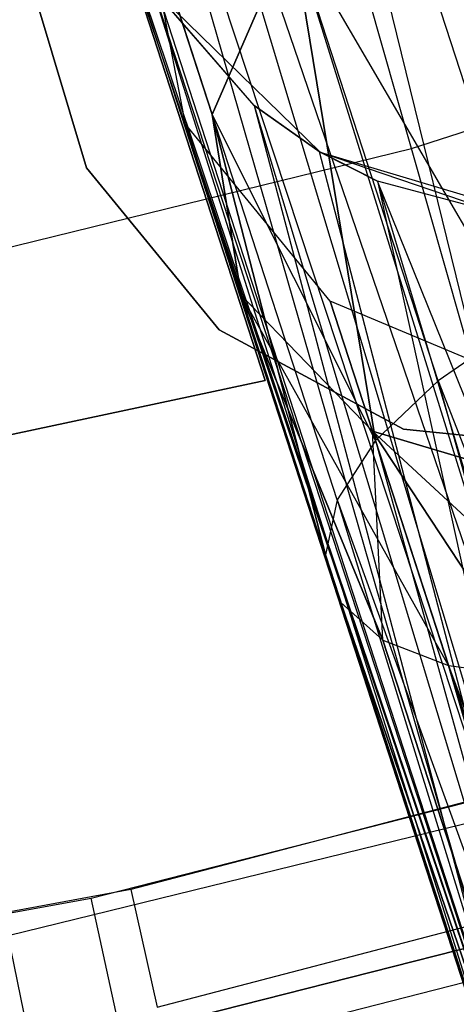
# Model space of a CAD drawing. Extents: x 0.3 to 7.1, y -3.38 to 3.38.
# Tile 231 of 256: x 4.04 to 4.13, y -1.65 to -1.45. Entities that reach past the tile are written whole.
import ezdxf

# ---------------------------------------------------------------- set-up
doc = ezdxf.new("R2010")
doc.units = 0
doc.header["$LTSCALE"] = 2.54
doc.layers.get('0').update_dxf_attribs({"linetype": 'CONTINUOUS'})

# ---------------------------------------------------------------- blocks, each defined once
blk = doc.blocks.new('SINGLES_B_BB_STL')
at = {"color": 0}
for p, q in [((4.16973, -1.68258, 41.50071), (4.08074, -1.31961, 41.6362)), ((4.08074, -1.31961, 41.6362), (4.19273, -1.66625, 41.48405)), ((4.08074, -1.31961, 41.6362), (4.19273, -1.66625, 41.48405)), ((4.16973, -1.68258, 41.50071), (4.08074, -1.31961, 41.6362)), ((4.11691, -1.47828, 5.19861), (4.07689, -1.33764, 5.32719)), ((4.11691, -1.47828, 5.19861), (4.07689, -1.33764, 5.32719)), ((4.06346, -1.34078, 41.64662), (4.16973, -1.68258, 41.50071)), ((4.06346, -1.34078, 41.64662), (4.16973, -1.68258, 41.50071)), ((4.05709, -1.35308, 41.65345), (4.15938, -1.69342, 41.51479)), ((4.05709, -1.35308, 41.65345), (4.15938, -1.69342, 41.51479)), ((4.05709, -1.35308, 41.65345), (4.16973, -1.68258, 41.50071)), ((4.05709, -1.35308, 41.65345), (4.16973, -1.68258, 41.50071)), ((4.1506, -1.71029, 41.54115), (4.05197, -1.36806, 41.66237)), ((4.05197, -1.36806, 41.66237), (4.15938, -1.69342, 41.51479)), ((4.05197, -1.36806, 41.66237), (4.15938, -1.69342, 41.51479)), ((4.1506, -1.71029, 41.54115), (4.05197, -1.36806, 41.66237)), ((4.04894, -1.39691, 41.68102), (4.1506, -1.71029, 41.54115)), ((4.04894, -1.39691, 41.68102), (4.1506, -1.71029, 41.54115)), ((4.04914, -1.40039, 41.68339), (4.1506, -1.71029, 41.54115)), ((4.04914, -1.40039, 41.68339), (4.1506, -1.71029, 41.54115)), ((4.05391, -1.42423, 41.70038), (4.1506, -1.71029, 41.54115)), ((4.05391, -1.42423, 41.70038), (4.1506, -1.71029, 41.54115)), ((4.07061, -1.47327, 14.08851), (4.06179, -1.42745, 14.07785)), ((4.06179, -1.42745, 14.07785), (4.07604, -1.47131, 13.9829)), ((4.06179, -1.42745, 14.07785), (4.07604, -1.47131, 13.9829)), ((4.07061, -1.47327, 14.17276), (4.06179, -1.42745, 14.18341)), ((4.07061, -1.47327, 14.08851), (4.06179, -1.42745, 14.07785)), ((4.07604, -1.47131, 14.27836), (4.06179, -1.42745, 14.18341)), ((4.07061, -1.47327, 14.17276), (4.06179, -1.42745, 14.18341)), ((4.07604, -1.47131, 14.27836), (4.06179, -1.42745, 14.18341)), ((4.15266, -1.72667, 41.57321), (4.05727, -1.43297, 41.70694)), ((4.05727, -1.43297, 41.70694), (4.1506, -1.71029, 41.54115)), ((4.05727, -1.43297, 41.70694), (4.1506, -1.71029, 41.54115)), ((4.15266, -1.72667, 41.57321), (4.05727, -1.43297, 41.70694)), ((4.07604, -1.47131, 13.9829), (4.09242, -1.43374, 13.95819)), ((4.09242, -1.43374, 14.30308), (4.07604, -1.47131, 14.27836)), ((4.07604, -1.47131, 13.9829), (4.09242, -1.43374, 13.95819)), ((4.09242, -1.43374, 14.30308), (4.07604, -1.47131, 14.27836)), ((4.09242, -1.43374, 13.95819), (4.10952, -1.5381, 13.89833)), ((4.10952, -1.5381, 14.36293), (4.09242, -1.43374, 14.30308)), ((4.13942, -1.51417, 13.86962), (4.09242, -1.43374, 13.95819)), ((4.13942, -1.51417, 13.86962), (4.09242, -1.43374, 13.95819)), ((4.12235, -1.52585, 13.88201), (4.09242, -1.43374, 13.95819)), ((4.12235, -1.52585, 13.88201), (4.09242, -1.43374, 13.95819)), ((4.09242, -1.43374, 13.95819), (4.10952, -1.5381, 13.89833)), ((4.12235, -1.52585, 14.37926), (4.09242, -1.43374, 14.30308)), ((4.10952, -1.5381, 14.36293), (4.09242, -1.43374, 14.30308)), ((4.12235, -1.52585, 14.37926), (4.09242, -1.43374, 14.30308)), ((4.13942, -1.51417, 14.39164), (4.09242, -1.43374, 14.30308)), ((4.13942, -1.51417, 14.39164), (4.09242, -1.43374, 14.30308)), ((4.08691, -1.52579, 14.22658), (4.05751, -1.4353, 14.22658)), ((4.05751, -1.4353, 14.02658), (4.08691, -1.52579, 14.02658)), ((4.08691, -1.52579, 14.22658), (4.05751, -1.4353, 14.22658)), ((4.05751, -1.4353, 14.02658), (4.08691, -1.52579, 14.02658)), ((4.05032, -1.4822, 41.9), (4.03795, -1.4411, 41.9)), ((4.03795, -1.4411, 41.7), (4.05032, -1.4822, 41.7)), ((4.03795, -1.4411, 41.7), (4.05032, -1.4822, 41.7)), ((4.05032, -1.4822, 41.9), (4.03795, -1.4411, 41.9)), ((4.11691, -1.47828, 5.19861), (4.22493, -1.44318, 5.19861)), ((4.11691, -1.47828, 5.19861), (4.22493, -1.44318, 5.19861)), ((4.08463, -1.46947, 41.73706), (4.06372, -1.44529, 41.71655)), ((4.06372, -1.44529, 41.71655), (4.15266, -1.72667, 41.57321)), ((4.06372, -1.44529, 41.71655), (4.15266, -1.72667, 41.57321)), ((4.08463, -1.46947, 41.73706), (4.06372, -1.44529, 41.71655)), ((4.06391, -1.44558, 41.90698), (4.09816, -1.47902, 41.90698)), ((4.08463, -1.46947, 41.73706), (4.06391, -1.44558, 41.90698)), ((4.08463, -1.46947, 41.73706), (4.06391, -1.44558, 41.90698)), ((4.06391, -1.44558, 41.90698), (4.09816, -1.47902, 41.90698)), ((4.09798, -1.47891, 41.74614), (4.08463, -1.46947, 41.73706)), ((4.08463, -1.46947, 41.73706), (4.16557, -1.7379, 41.60224)), ((4.08463, -1.46947, 41.73706), (4.16557, -1.7379, 41.60224)), ((4.08463, -1.46947, 41.73706), (4.15266, -1.72667, 41.57321)), ((4.08463, -1.46947, 41.73706), (4.15266, -1.72667, 41.57321)), ((4.08463, -1.46947, 41.73706), (4.09816, -1.47902, 41.90698)), ((4.08463, -1.46947, 41.73706), (4.09816, -1.47902, 41.90698)), ((4.09798, -1.47891, 41.74614), (4.08463, -1.46947, 41.73706)), ((4.07604, -1.47131, 13.9829), (4.09928, -1.56149, 13.93882)), ((4.08199, -1.50828, 14.01272), (4.07604, -1.47131, 13.9829)), ((4.09928, -1.56149, 14.32245), (4.07604, -1.47131, 14.27836)), ((4.07604, -1.47131, 14.27836), (4.08199, -1.50828, 14.24855)), ((4.10952, -1.5381, 13.89833), (4.07604, -1.47131, 13.9829)), ((4.10952, -1.5381, 13.89833), (4.07604, -1.47131, 13.9829)), ((4.10168, -1.55022, 13.91764), (4.07604, -1.47131, 13.9829)), ((4.10168, -1.55022, 13.91764), (4.07604, -1.47131, 13.9829)), ((4.07604, -1.47131, 13.9829), (4.09928, -1.56149, 13.93882)), ((4.10168, -1.55022, 14.34362), (4.07604, -1.47131, 14.27836)), ((4.09928, -1.56149, 14.32245), (4.07604, -1.47131, 14.27836)), ((4.10168, -1.55022, 14.34362), (4.07604, -1.47131, 14.27836)), ((4.10952, -1.5381, 14.36293), (4.07604, -1.47131, 14.27836)), ((4.10952, -1.5381, 14.36293), (4.07604, -1.47131, 14.27836)), ((4.08199, -1.50828, 14.01272), (4.07604, -1.47131, 13.9829)), ((4.07604, -1.47131, 14.27836), (4.08199, -1.50828, 14.24855)), ((4.10023, -1.50951, 14.09854), (4.07061, -1.47327, 14.08851)), ((4.07061, -1.47327, 14.08851), (4.08199, -1.50828, 14.01272)), ((4.07061, -1.47327, 14.08851), (4.08199, -1.50828, 14.01272)), ((4.10023, -1.50951, 14.16273), (4.07061, -1.47327, 14.17276)), ((4.07061, -1.47327, 14.17276), (4.07061, -1.47327, 14.08851)), ((4.10023, -1.50951, 14.09854), (4.07061, -1.47327, 14.08851)), ((4.07061, -1.47327, 14.17276), (4.07061, -1.47327, 14.08851)), ((4.08199, -1.50828, 14.24855), (4.07061, -1.47327, 14.17276)), ((4.10023, -1.50951, 14.16273), (4.07061, -1.47327, 14.17276)), ((4.08199, -1.50828, 14.24855), (4.07061, -1.47327, 14.17276)), ((4.00658, -1.50531, 5.19861), (4.11691, -1.47828, 5.19861)), ((4.00658, -1.50531, 5.19861), (4.11691, -1.47828, 5.19861)), ((4.15441, -1.61008, 5.06027), (4.11691, -1.47828, 5.19861)), ((4.15441, -1.61008, 5.06027), (4.11691, -1.47828, 5.19861)), ((4.10994, -1.48494, 41.75264), (4.09798, -1.47891, 41.74614)), ((4.09798, -1.47891, 41.74614), (4.16557, -1.7379, 41.60224)), ((4.09798, -1.47891, 41.74614), (4.16557, -1.7379, 41.60224)), ((4.09798, -1.47891, 41.74614), (4.09816, -1.47902, 41.90698)), ((4.09798, -1.47891, 41.74614), (4.09816, -1.47902, 41.90698)), ((4.10994, -1.48494, 41.75264), (4.09798, -1.47891, 41.74614)), ((4.09816, -1.47902, 41.90698), (4.14402, -1.4927, 41.90698)), ((4.09816, -1.47902, 41.90698), (4.14402, -1.4927, 41.90698)), ((4.09816, -1.47902, 41.90698), (4.13653, -1.49206, 41.76296)), ((4.09816, -1.47902, 41.90698), (4.13653, -1.49206, 41.76296)), ((4.09816, -1.47902, 41.90698), (4.10994, -1.48494, 41.75264)), ((4.09816, -1.47902, 41.90698), (4.10994, -1.48494, 41.75264)), ((4.07747, -1.51544, 41.9), (4.05032, -1.4822, 41.9)), ((4.05032, -1.4822, 41.7), (4.07747, -1.51544, 41.7)), ((4.05032, -1.4822, 41.7), (4.07747, -1.51544, 41.7)), ((4.05032, -1.4822, 41.7), (4.05032, -1.4822, 41.9)), ((4.07747, -1.51544, 41.9), (4.05032, -1.4822, 41.9)), ((4.05032, -1.4822, 41.7), (4.05032, -1.4822, 41.9)), ((4.10994, -1.48494, 41.75264), (4.18745, -1.74388, 41.62686)), ((4.2145, -1.74415, 41.6439), (4.10994, -1.48494, 41.75264)), ((4.10994, -1.48494, 41.75264), (4.18745, -1.74388, 41.62686)), ((4.10994, -1.48494, 41.75264), (4.16557, -1.7379, 41.60224)), ((4.10994, -1.48494, 41.75264), (4.16557, -1.7379, 41.60224)), ((4.13653, -1.49206, 41.76296), (4.10994, -1.48494, 41.75264)), ((4.2145, -1.74415, 41.6439), (4.10994, -1.48494, 41.75264)), ((4.13653, -1.49206, 41.76296), (4.10994, -1.48494, 41.75264)), ((4.09928, -1.56149, 14.32245), (4.08199, -1.50828, 14.24855)), ((4.10245, -1.57127, 14.30065), (4.08199, -1.50828, 14.24855)), ((4.08199, -1.50828, 14.01272), (4.11103, -1.57898, 13.9818)), ((4.1089, -1.53618, 14.04079), (4.08199, -1.50828, 14.01272)), ((4.12449, -1.58417, 14.26016), (4.08199, -1.50828, 14.24855)), ((4.08199, -1.50828, 14.24855), (4.1089, -1.53618, 14.22048)), ((4.12449, -1.58417, 14.26016), (4.08199, -1.50828, 14.24855)), ((4.11103, -1.57898, 14.27947), (4.08199, -1.50828, 14.24855)), ((4.09928, -1.56149, 13.93882), (4.08199, -1.50828, 14.01272)), ((4.09928, -1.56149, 13.93882), (4.08199, -1.50828, 14.01272)), ((4.10245, -1.57127, 13.96062), (4.08199, -1.50828, 14.01272)), ((4.10245, -1.57127, 13.96062), (4.08199, -1.50828, 14.01272)), ((4.08199, -1.50828, 14.01272), (4.11103, -1.57898, 13.9818)), ((4.10245, -1.57127, 14.30065), (4.08199, -1.50828, 14.24855)), ((4.11103, -1.57898, 14.27947), (4.08199, -1.50828, 14.24855)), ((4.09928, -1.56149, 14.32245), (4.08199, -1.50828, 14.24855)), ((4.1089, -1.53618, 14.04079), (4.08199, -1.50828, 14.01272)), ((4.08199, -1.50828, 14.24855), (4.1089, -1.53618, 14.22048)), ((4.14386, -1.52785, 14.10565), (4.10023, -1.50951, 14.09854)), ((4.10023, -1.50951, 14.09854), (4.1089, -1.53618, 14.04079)), ((4.10023, -1.50951, 14.09854), (4.1089, -1.53618, 14.04079)), ((4.14386, -1.52785, 14.15562), (4.10023, -1.50951, 14.16273)), ((4.10023, -1.50951, 14.16273), (4.10023, -1.50951, 14.09854)), ((4.14386, -1.52785, 14.10565), (4.10023, -1.50951, 14.09854)), ((4.10023, -1.50951, 14.16273), (4.10023, -1.50951, 14.09854)), ((4.1089, -1.53618, 14.22048), (4.10023, -1.50951, 14.16273)), ((4.14386, -1.52785, 14.15562), (4.10023, -1.50951, 14.16273)), ((4.1089, -1.53618, 14.22048), (4.10023, -1.50951, 14.16273)), ((4.13942, -1.51417, 14.39164), (4.12235, -1.52585, 14.37926)), ((4.13942, -1.51417, 13.86962), (4.12235, -1.52585, 13.88201)), ((4.13942, -1.51417, 14.39164), (4.12235, -1.52585, 14.37926)), ((4.13942, -1.51417, 13.86962), (4.12235, -1.52585, 13.88201)), ((4.11528, -1.53575, 41.9), (4.07747, -1.51544, 41.9)), ((4.07747, -1.51544, 41.7), (4.11528, -1.53575, 41.7)), ((4.07747, -1.51544, 41.7), (4.11528, -1.53575, 41.7)), ((4.07747, -1.51544, 41.7), (4.07747, -1.51544, 41.9)), ((4.11528, -1.53575, 41.9), (4.07747, -1.51544, 41.9)), ((4.07747, -1.51544, 41.7), (4.07747, -1.51544, 41.9)), ((3.96005, -1.55276, 14.02658), (4.08691, -1.52579, 14.02658)), ((4.08691, -1.52579, 14.22658), (3.96005, -1.55276, 14.22658)), ((4.08691, -1.52579, 14.22658), (3.96005, -1.55276, 14.22658)), ((3.96005, -1.55276, 14.02658), (4.08691, -1.52579, 14.02658)), ((4.08691, -1.52579, 14.02658), (4.08691, -1.52579, 14.22658)), ((4.08691, -1.52579, 14.02658), (4.08691, -1.52579, 14.22658)), ((4.12235, -1.52585, 14.37926), (4.10952, -1.5381, 14.36293)), ((4.12235, -1.52585, 13.88201), (4.10952, -1.5381, 13.89833)), ((4.12235, -1.52585, 14.37926), (4.10952, -1.5381, 14.36293)), ((4.12235, -1.52585, 13.88201), (4.10952, -1.5381, 13.89833)), ((4.12235, -1.52585, 14.37926), (4.21915, -1.87549, 14.56186)), ((4.12235, -1.52585, 14.37926), (4.21915, -1.87549, 14.56186)), ((4.12235, -1.52585, 13.88201), (4.21915, -1.87549, 13.69941)), ((4.12235, -1.52585, 13.88201), (4.21915, -1.87549, 13.69941)), ((4.12235, -1.52585, 13.88201), (4.24783, -1.84783, 13.67289)), ((4.12235, -1.52585, 13.88201), (4.24783, -1.84783, 13.67289)), ((4.1089, -1.53618, 14.04079), (4.14207, -1.58655, 14.01743)), ((4.15061, -1.54862, 14.06071), (4.1089, -1.53618, 14.04079)), ((4.16275, -1.58597, 14.23145), (4.1089, -1.53618, 14.22048)), ((4.1089, -1.53618, 14.22048), (4.15061, -1.54862, 14.20056)), ((4.11103, -1.57898, 13.9818), (4.1089, -1.53618, 14.04079)), ((4.11103, -1.57898, 13.9818), (4.1089, -1.53618, 14.04079)), ((4.12449, -1.58417, 14.0011), (4.1089, -1.53618, 14.04079)), ((4.12449, -1.58417, 14.0011), (4.1089, -1.53618, 14.04079)), ((4.1089, -1.53618, 14.04079), (4.14207, -1.58655, 14.01743)), ((4.14207, -1.58655, 14.24384), (4.1089, -1.53618, 14.22048)), ((4.16275, -1.58597, 14.23145), (4.1089, -1.53618, 14.22048)), ((4.14207, -1.58655, 14.24384), (4.1089, -1.53618, 14.22048)), ((4.12449, -1.58417, 14.26016), (4.1089, -1.53618, 14.22048)), ((4.12449, -1.58417, 14.26016), (4.1089, -1.53618, 14.22048)), ((4.15061, -1.54862, 14.06071), (4.1089, -1.53618, 14.04079)), ((4.1089, -1.53618, 14.22048), (4.15061, -1.54862, 14.20056)), ((4.15799, -1.54005, 41.9), (4.11528, -1.53575, 41.9)), ((4.11528, -1.53575, 41.7), (4.15799, -1.54005, 41.7)), ((4.11528, -1.53575, 41.7), (4.15799, -1.54005, 41.7)), ((4.11528, -1.53575, 41.7), (4.11528, -1.53575, 41.9)), ((4.15799, -1.54005, 41.9), (4.11528, -1.53575, 41.9)), ((4.11528, -1.53575, 41.7), (4.11528, -1.53575, 41.9)), ((4.10952, -1.5381, 14.36293), (4.10168, -1.55022, 14.34362)), ((4.10952, -1.5381, 13.89833), (4.10168, -1.55022, 13.91764)), ((4.10952, -1.5381, 14.36293), (4.10168, -1.55022, 14.34362)), ((4.10952, -1.5381, 13.89833), (4.10168, -1.55022, 13.91764)), ((4.21915, -1.87549, 14.56186), (4.10952, -1.5381, 14.36293)), ((4.10952, -1.5381, 14.36293), (4.2106, -1.90412, 14.52447)), ((4.10952, -1.5381, 14.36293), (4.2106, -1.90412, 14.52447)), ((4.21915, -1.87549, 14.56186), (4.10952, -1.5381, 14.36293)), ((4.10952, -1.5381, 13.89833), (4.21915, -1.87549, 13.69941)), ((4.10952, -1.5381, 13.89833), (4.21915, -1.87549, 13.69941)), ((4.10168, -1.55022, 14.34362), (4.09928, -1.56149, 14.32245)), ((4.10168, -1.55022, 13.91764), (4.09928, -1.56149, 13.93882)), ((4.10168, -1.55022, 14.34362), (4.09928, -1.56149, 14.32245)), ((4.10168, -1.55022, 13.91764), (4.09928, -1.56149, 13.93882)), ((4.10168, -1.55022, 14.34362), (4.2106, -1.90412, 14.52447)), ((4.10168, -1.55022, 14.34362), (4.2106, -1.90412, 14.52447)), ((4.10168, -1.55022, 13.91764), (4.2106, -1.90412, 13.7368)), ((4.10168, -1.55022, 13.91764), (4.2106, -1.90412, 13.7368)), ((4.10168, -1.55022, 13.91764), (4.21915, -1.87549, 13.69941)), ((4.10168, -1.55022, 13.91764), (4.21915, -1.87549, 13.69941)), ((4.2106, -1.90412, 14.52447), (4.09928, -1.56149, 14.32245)), ((4.2106, -1.90412, 14.52447), (4.09928, -1.56149, 14.32245)), ((4.09928, -1.56149, 13.93882), (4.2106, -1.90412, 13.7368)), ((4.09928, -1.56149, 13.93882), (4.2106, -1.90412, 13.7368)), ((4.22416, -1.92716, 14.48477), (4.10245, -1.57127, 14.30065)), ((4.10245, -1.57127, 14.30065), (4.11103, -1.57898, 14.27947)), ((4.22416, -1.92716, 14.48477), (4.10245, -1.57127, 14.30065)), ((4.2106, -1.90412, 14.52447), (4.10245, -1.57127, 14.30065)), ((4.2106, -1.90412, 14.52447), (4.10245, -1.57127, 14.30065)), ((4.10245, -1.57127, 13.96062), (4.2106, -1.90412, 13.7368)), ((4.10245, -1.57127, 13.96062), (4.11103, -1.57898, 13.9818)), ((4.10245, -1.57127, 14.30065), (4.11103, -1.57898, 14.27947)), ((4.10245, -1.57127, 13.96062), (4.11103, -1.57898, 13.9818)), ((4.10245, -1.57127, 13.96062), (4.22416, -1.92716, 13.7765)), ((4.10245, -1.57127, 13.96062), (4.22416, -1.92716, 13.7765)), ((4.10245, -1.57127, 13.96062), (4.2106, -1.90412, 13.7368)), ((4.22416, -1.92716, 14.48477), (4.11103, -1.57898, 14.27947)), ((4.11103, -1.57898, 14.27947), (4.12449, -1.58417, 14.26016)), ((4.22416, -1.92716, 14.48477), (4.11103, -1.57898, 14.27947)), ((4.11103, -1.57898, 13.9818), (4.12449, -1.58417, 14.0011)), ((4.11103, -1.57898, 14.27947), (4.12449, -1.58417, 14.26016)), ((4.11103, -1.57898, 13.9818), (4.12449, -1.58417, 14.0011)), ((4.11103, -1.57898, 13.9818), (4.22416, -1.92716, 13.7765)), ((4.11103, -1.57898, 13.9818), (4.22416, -1.92716, 13.7765)), ((4.25671, -1.93935, 14.45186), (4.12449, -1.58417, 14.26016)), ((4.12449, -1.58417, 14.26016), (4.14207, -1.58655, 14.24384)), ((4.25671, -1.93935, 14.45186), (4.12449, -1.58417, 14.26016)), ((4.22416, -1.92716, 14.48477), (4.12449, -1.58417, 14.26016)), ((4.22416, -1.92716, 14.48477), (4.12449, -1.58417, 14.26016)), ((4.12449, -1.58417, 14.0011), (4.14207, -1.58655, 14.01743)), ((4.12449, -1.58417, 14.26016), (4.14207, -1.58655, 14.24384)), ((4.12449, -1.58417, 14.0011), (4.14207, -1.58655, 14.01743)), ((4.12449, -1.58417, 14.0011), (4.25671, -1.93935, 13.80941)), ((4.12449, -1.58417, 14.0011), (4.25671, -1.93935, 13.80941)), ((4.12449, -1.58417, 14.0011), (4.22416, -1.92716, 13.7765)), ((4.12449, -1.58417, 14.0011), (4.22416, -1.92716, 13.7765)), ((4.17742, -1.59919, 42.10421), (4.05941, -1.63005, 42.10421)), ((4.17742, -1.59919, 42.10421), (4.05941, -1.63005, 42.10421)), ((4.05128, -1.63184, 42.18421), (4.16679, -1.60235, 42.18421)), ((4.05128, -1.63184, 42.18421), (4.16679, -1.60235, 42.18421)), ((4.03425, -1.63952, 5.06027), (4.15441, -1.61008, 5.06027)), ((4.03425, -1.63952, 5.06027), (4.15441, -1.61008, 5.06027)), ((4.06478, -1.65418, 42.10029), (4.18455, -1.62287, 42.10029)), ((4.06478, -1.65418, 42.10029), (4.18455, -1.62287, 42.10029)), ((4.02959, -1.66701, 41.9), (4.19653, -1.62474, 41.9)), ((4.19653, -1.62474, 41.7), (4.02959, -1.66701, 41.7)), ((4.19653, -1.62474, 41.7), (4.02959, -1.66701, 41.7)), ((4.02959, -1.66701, 41.9), (4.19653, -1.62474, 41.9)), ((3.93396, -1.653, 42.18421), (4.05128, -1.63184, 42.18421)), ((3.93396, -1.653, 42.18421), (4.05128, -1.63184, 42.18421)), ((4.05941, -1.63005, 42.10421), (3.93945, -1.6522, 42.10421)), ((4.05941, -1.63005, 42.10421), (3.93945, -1.6522, 42.10421)), ((4.05885, -1.66663, 42.18019), (4.05128, -1.63184, 42.18421)), ((4.05885, -1.66663, 42.18019), (4.05128, -1.63184, 42.18421)), ((4.05941, -1.63005, 42.10421), (4.06478, -1.65418, 42.10029)), ((4.05941, -1.63005, 42.10421), (4.06478, -1.65418, 42.10029)), ((4.05885, -1.66663, 42.18019), (4.17682, -1.63651, 42.18019)), ((4.05885, -1.66663, 42.18019), (4.17682, -1.63651, 42.18019)), ((4.05992, -1.76408, 4.91283), (4.03425, -1.63952, 5.06027)), ((4.05992, -1.76408, 4.91283), (4.03425, -1.63952, 5.06027))]:
    blk.add_line(p, q, dxfattribs=at)

msp = doc.modelspace()

# ---------------------------------------------------------------- block references
at = {"color": 0}
msp.add_blockref('SINGLES_B_BB_STL', (0, 0), dxfattribs=at)

doc.saveas('drawing.dxf')
